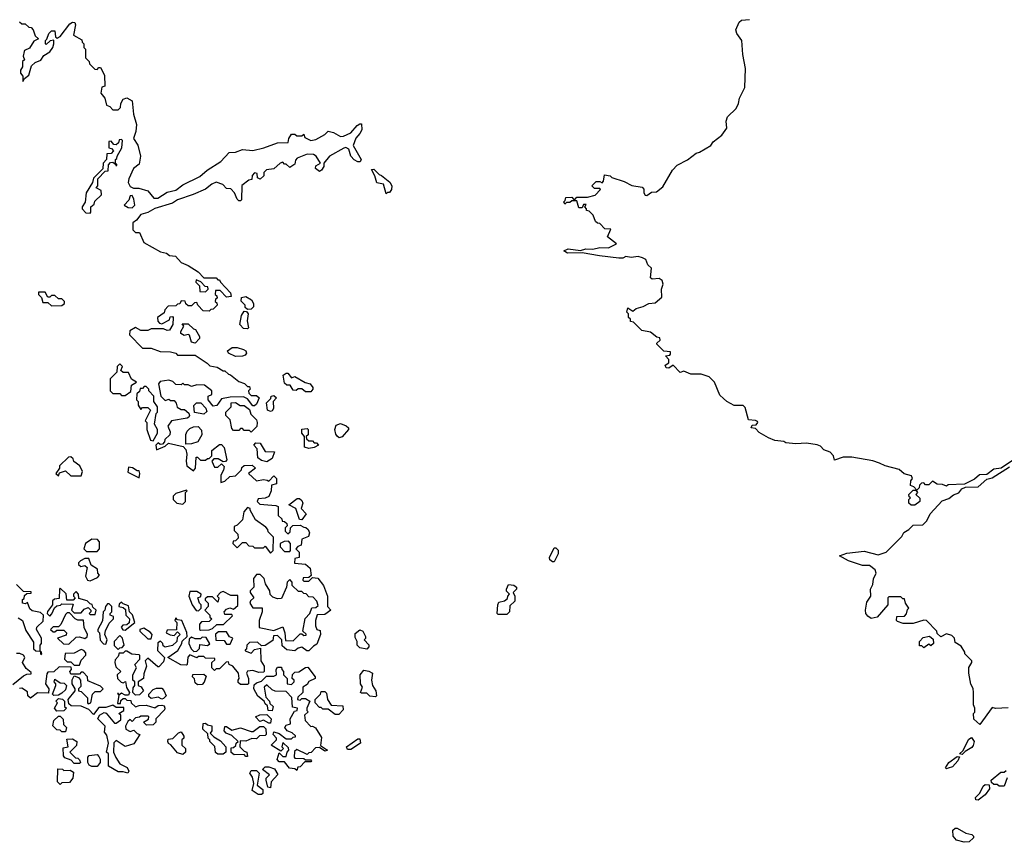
# Model space of a CAD drawing. Extents: x 2528705 to 2678277, y 911730 to 1023331.
# Tile 30 of 241: x 2577684 to 2583305, y 916660 to 921353. Entities that reach past the tile are written whole.
import ezdxf

# ---------------------------------------------------------------- set-up
doc = ezdxf.new("R2010")
doc.units = 0

msp = doc.modelspace()

# ---------------------------------------------------------------- linework, layer by layer
at = {"layer": '0CON20XD'}
for points in [[(2577681.7, 921341.7), (2577695, 921330), (2577715, 921330), (2577735, 921310), (2577748.3, 921308.3), (2577760, 921295), (2577771.7, 921261.7), (2577790, 921245), (2577765, 921230), (2577740, 921190), (2577711.7, 921178.3), (2577708.3, 921171.7), (2577702.5, 921145), (2577710, 921125), (2577700, 921115), (2577700, 921085), (2577687.5, 921065), (2577688.3, 921048.3), (2577701.7, 921031.7), (2577701.7, 921001.7), (2577711.7, 921018.3), (2577735, 921037.5), (2577750.7, 921089.3), (2577771.7, 921108.3), (2577805, 921122.5), (2577820.7, 921149.3), (2577855, 921170), (2577872, 921195), (2577879.2, 921215), (2577877.5, 921237.5), (2577857.5, 921232.5), (2577835, 921212.5), (2577830, 921215), (2577830, 921235), (2577838.3, 921241.7), (2577850, 921275), (2577865, 921290), (2577885, 921290), (2577887.5, 921255), (2577898.3, 921248.3), (2577915, 921257.5), (2577970.5, 921329.5), (2577985, 921340), (2577998.3, 921338.3), (2578002.5, 921325), (2577990, 921265), (2578038.3, 921238.3), (2578040, 921225), (2578050, 921215), (2578050, 921195), (2578060, 921185), (2578060, 921135), (2578080, 921115), (2578081.7, 921101.7), (2578111.7, 921071.7), (2578125, 921070), (2578135, 921080), (2578145, 921080), (2578167, 921037), (2578170, 920975), (2578151.7, 920968.3), (2578147.5, 920935), (2578170, 920905), (2578180, 920865), (2578198.3, 920858.3), (2578215, 920840), (2578245, 920840), (2578258.3, 920851.7), (2578260, 920875), (2578275, 920900), (2578295, 920907.5), (2578325, 920890), (2578332.5, 920815), (2578350, 920755), (2578347.5, 920715), (2578333.3, 920675), (2578357.7, 920637.7), (2578373.3, 920575), (2578365, 920530), (2578332.5, 920505), (2578307.5, 920445), (2578302.5, 920425), (2578315, 920402.5), (2578333, 920393), (2578363, 920393), (2578415, 920376.7), (2578450, 920335), (2578472.5, 920335), (2578525, 920370), (2578575, 920380), (2578615, 920412), (2578712.1, 920457.9), (2578753.3, 920495), (2578832.5, 920545), (2578880, 920595), (2578915, 920596.7), (2578955, 920613.3), (2579015, 920606.7), (2579077, 920623), (2579155, 920651.2), (2579217, 920653), (2579220, 920675), (2579235, 920700), (2579255, 920700), (2579265, 920690), (2579295, 920690), (2579305, 920700), (2579311.7, 920681.7), (2579345, 920663.3), (2579375, 920670), (2579425, 920697.5), (2579445, 920717.5), (2579475, 920710), (2579515, 920687.5), (2579531.7, 920688.3), (2579575, 920707.5), (2579610.7, 920749.3), (2579625, 920760), (2579635, 920760), (2579637.5, 920725), (2579626.4, 920703.6), (2579601.7, 920678.3), (2579587.5, 920635), (2579632.5, 920555), (2579627, 920543), (2579615, 920542.5), (2579593.6, 920553.6), (2579573.9, 920573.9), (2579562.5, 920615), (2579545, 920623.3), (2579535, 920621.2), (2579452.5, 920575), (2579420, 920535), (2579420, 920515), (2579407.5, 920495), (2579395, 920487.5), (2579372.5, 920505), (2579375, 920520), (2579400, 920535), (2579376.7, 920575), (2579360, 920585), (2579325, 920585.6), (2579267, 920563), (2579258.3, 920551.7), (2579255, 920530), (2579225, 920510), (2579205, 920530), (2579195, 920530), (2579185, 920540), (2579170, 920535), (2579135, 920502.5), (2579093, 920497), (2579078.3, 920481.7), (2579077, 920463), (2579057, 920443), (2579041.7, 920451.7), (2579040, 920475), (2579025, 920480), (2579010, 920465), (2579008.3, 920441.7), (2578991.7, 920438.3), (2578951.7, 920408.3), (2578950, 920325), (2578945, 920320), (2578935, 920320), (2578925, 920330), (2578910, 920365), (2578888.3, 920388.3), (2578865, 920390), (2578843.6, 920413.6), (2578805, 920426), (2578780, 920415), (2578745, 920386.2), (2578673.6, 920356.4), (2578585, 920325.7), (2578555, 920306), (2578455, 920276), (2578415, 920252.5), (2578375, 920242.5), (2578350, 920210), (2578330, 920195), (2578330, 920155), (2578345, 920140), (2578368.3, 920138.3), (2578391.7, 920081.7), (2578488.3, 920028.3), (2578521.7, 920021.7), (2578538.3, 920008.3), (2578573.6, 920003.6), (2578605, 919967.5), (2578645, 919951.2), (2578702.5, 919915), (2578735, 919880), (2578805, 919880), (2578815, 919870), (2578825, 919870), (2578830, 919855), (2578887.5, 919795), (2578890, 919775), (2578865, 919770), (2578828.3, 919808.3), (2578801.7, 919808.3), (2578800, 919785), (2578808.3, 919778.3), (2578810, 919765), (2578801.7, 919758.3), (2578800, 919745), (2578808.3, 919738.3), (2578810, 919725), (2578788.3, 919701.7), (2578775, 919700), (2578765, 919690), (2578731.7, 919691.7), (2578700, 919725), (2578695, 919740), (2578681.7, 919738.3), (2578665, 919720), (2578645, 919720), (2578631.7, 919731.7), (2578628.3, 919748.3), (2578605, 919750), (2578598.3, 919731.7), (2578585, 919730), (2578575, 919720), (2578531.7, 919718.3), (2578511.7, 919698.3), (2578508.3, 919681.7), (2578470, 919655), (2578473, 919633), (2578481.7, 919621.7), (2578495, 919617.5), (2578538.3, 919641.7), (2578541.7, 919658.3), (2578555, 919660), (2578560, 919655), (2578557.5, 919615), (2578538.3, 919581.7), (2578525, 919580), (2578505, 919590), (2578435, 919590), (2578415, 919580), (2578375, 919580), (2578345, 919597.5), (2578311.7, 919578.3), (2578310, 919555), (2578385, 919480), (2578435, 919480), (2578485, 919460), (2578545, 919457.5), (2578575, 919450), (2578585, 919440), (2578685, 919440), (2578753, 919393), (2578768.3, 919378.3), (2578811.7, 919371.7), (2578845, 919350), (2578855, 919350), (2578875, 919330), (2578887, 919327), (2578935, 919290), (2578967, 919277), (2578985, 919260), (2578995, 919260), (2579000, 919245), (2578990, 919235), (2578991.7, 919221.7), (2579005, 919210), (2579035, 919210), (2579050, 919195), (2579035, 919160), (2579025, 919150), (2579015, 919150), (2578985, 919190), (2578961.7, 919201.7), (2578885, 919200), (2578835, 919190), (2578808.3, 919151.7), (2578788.3, 919148.3), (2578760, 919185), (2578760, 919205), (2578780, 919215), (2578780, 919235), (2578737.7, 919267.7), (2578695, 919270), (2578665, 919260), (2578645, 919270), (2578625, 919270), (2578615, 919280), (2578605, 919270), (2578575, 919272.5), (2578558.3, 919288.3), (2578535, 919296.7), (2578485, 919288.8), (2578476.7, 919275), (2578490, 919205), (2578515, 919180), (2578535, 919187.5), (2578545, 919180), (2578565, 919180), (2578577.5, 919165), (2578581.7, 919141.7), (2578605, 919130), (2578625, 919130), (2578648.3, 919108.3), (2578652.5, 919095), (2578650, 919085), (2578639.3, 919080.7), (2578550, 919065), (2578530, 919035), (2578541.7, 919001.7), (2578540, 918985), (2578511.7, 918958.3), (2578510, 918945), (2578498.3, 918931.7), (2578485, 918930), (2578475, 918940), (2578460, 918925), (2578465, 918900), (2578515, 918920), (2578532.5, 918937.5), (2578617.5, 918917.5), (2578631.7, 918901.7), (2578637.5, 918875), (2578633.3, 918835), (2578638.3, 918808.3), (2578675, 918780), (2578687.5, 918795), (2578691.7, 918858.3), (2578698.3, 918858.3), (2578715, 918840), (2578745, 918840), (2578755, 918850), (2578765, 918850), (2578780, 918865), (2578780, 918895), (2578825, 918930), (2578835, 918930), (2578851.7, 918911.7), (2578867, 918843), (2578858.3, 918831.7), (2578845, 918830), (2578817, 918847), (2578791.7, 918848.3), (2578780, 918835), (2578795, 918800), (2578815, 918800), (2578835, 918820), (2578850, 918805), (2578847, 918783), (2578832.5, 918755), (2578832.5, 918712.5), (2578855, 918720), (2578883, 918747), (2578915, 918750), (2578950, 918785), (2578951.7, 918798.3), (2578965, 918810), (2579011.7, 918811.7), (2579030, 918795), (2578990, 918765), (2579035, 918722.5), (2579075, 918730), (2579097, 918727), (2579105, 918720), (2579135, 918750), (2579150, 918735), (2579150, 918705), (2579121.7, 918698.3), (2579120, 918665), (2579106.4, 918633.6), (2579085, 918622.5), (2579045, 918620), (2579040, 918605), (2579055, 918590), (2579145, 918582.5), (2579160, 918575), (2579160, 918525), (2579180, 918505), (2579181.7, 918491.7), (2579195, 918490), (2579208.3, 918478.3), (2579210, 918465), (2579200, 918455), (2579200, 918435), (2579215, 918420), (2579228.3, 918431.7), (2579230, 918455), (2579242.5, 918467.5), (2579285, 918470), (2579305, 918457.5), (2579317, 918457), (2579330, 918445), (2579337.5, 918425), (2579332.5, 918405), (2579295, 918390), (2579290, 918355), (2579271.7, 918348.3), (2579260, 918335), (2579280, 918315), (2579280, 918285), (2579255, 918280), (2579253, 918253), (2579315, 918246.7), (2579342.5, 918225), (2579348.3, 918181.7), (2579335, 918170), (2579301.7, 918168.3), (2579300, 918155), (2579305, 918150), (2579335, 918150), (2579355, 918170), (2579386.4, 918166.4), (2579417.5, 918125), (2579440, 918065), (2579440, 918005), (2579460, 917985), (2579425, 917960), (2579381.7, 917958.3), (2579372.5, 917925), (2579372.5, 917895), (2579380, 917875), (2579398.3, 917868.3), (2579400, 917845), (2579380, 917790), (2579360.7, 917779.3), (2579335, 917752.5), (2579323.3, 917753.3), (2579295, 917772.5), (2579273, 917767), (2579255, 917752.5), (2579208.3, 917758.3), (2579181.7, 917781.7), (2579180, 917815), (2579155, 917840), (2579131.7, 917838.3), (2579128.3, 917811.7), (2579085, 917782.5), (2579065, 917780), (2579041.7, 917801.7), (2578995, 917800), (2578980, 917785), (2578977.5, 917762.5), (2578971.7, 917758.3)], [(2582593.3, 918823.3), (2582555, 918836.7), (2582435, 918857.5), (2582385, 918857.5), (2582335, 918840), (2582330, 918865), (2582310, 918885), (2582275, 918900), (2582255, 918920), (2582237, 918927), (2582175, 918937.5), (2582115, 918932.5), (2582058.3, 918938.3), (2582047, 918947), (2581995, 918952.5), (2581958.3, 918968.3), (2581905, 918997.5), (2581885, 919020), (2581860, 919025), (2581865, 919040), (2581888.3, 919041.7), (2581897.5, 919055), (2581895, 919060), (2581885, 919066.7), (2581845, 919070), (2581825, 919140), (2581815, 919152.5), (2581763, 919153), (2581720, 919175), (2581701.7, 919191.7), (2581681.7, 919211.7), (2581650, 919285), (2581620, 919315), (2581575, 919330), (2581515, 919330), (2581475, 919347.5), (2581455, 919340), (2581415, 919382.5), (2581390, 919365), (2581375, 919367.5), (2581368.3, 919381.7), (2581390, 919395), (2581390, 919415), (2581370, 919435), (2581395, 919440), (2581400, 919445), (2581398.3, 919458.3), (2581361.7, 919461.7), (2581321.7, 919501.7), (2581321.7, 919508.3), (2581340, 919525), (2581338.3, 919538.3), (2581321.7, 919541.7), (2581285, 919570), (2581235, 919580), (2581188.3, 919628.3), (2581171.7, 919631.7), (2581170, 919645), (2581160, 919655), (2581160, 919675), (2581150, 919685), (2581155, 919710), (2581185, 919690), (2581203.6, 919706.4), (2581243.9, 919716.1), (2581275, 919733.3), (2581311.2, 919738.8), (2581349.3, 919770.7), (2581347.5, 919815), (2581356.7, 919845), (2581352.5, 919865), (2581335, 919877.5), (2581295, 919872.5), (2581285, 919880), (2581290, 919935), (2581270, 919955), (2581257.5, 919985), (2581240, 919995), (2581215, 920002.5), (2581175, 919997.5), (2581145, 920002.5), (2581127, 919993), (2581105, 919992.5), (2580993.3, 920006.7), (2580895, 920023.3), (2580811.7, 920021.7), (2580790, 920035), (2580815, 920046.2), (2580885, 920036.7), (2580915, 920046.2), (2580955, 920043.3), (2580995, 920053.8), (2581045, 920051.2), (2581090, 920075), (2581040, 920115), (2581058.3, 920158.3), (2581025, 920160), (2580995, 920190), (2580981.7, 920191.7), (2580971.7, 920201.7), (2580958.3, 920238.3), (2580935, 920260), (2580920, 920265), (2580920, 920275), (2580910, 920285), (2580918.3, 920298.3), (2580901.7, 920298.3), (2580895, 920280), (2580875, 920280), (2580865, 920320), (2580835, 920320), (2580825, 920310), (2580805, 920310), (2580795, 920300), (2580790, 920315), (2580798.3, 920321.7), (2580801.7, 920338.3), (2580835, 920340), (2580845, 920330), (2580855, 920330), (2580865, 920340), (2580925, 920340), (2580968.3, 920351.7), (2581000, 920385), (2580995, 920390), (2580965, 920390), (2580950, 920405), (2580975, 920430), (2580995, 920430), (2581008.3, 920421.7), (2581017.5, 920432.5), (2581022.5, 920467.5), (2581055, 920462.5), (2581065, 920452.5), (2581135, 920430), (2581178.3, 920408.3), (2581237, 920397), (2581247, 920387), (2581247.5, 920365), (2581255, 920352.5), (2581265, 920350), (2581290.7, 920369.3), (2581318.3, 920371.7), (2581355, 920400), (2581410, 920495), (2581437, 920523), (2581497, 920553), (2581545, 920592.5), (2581565, 920597.5), (2581630, 920635), (2581643.6, 920656.4), (2581692.5, 920695), (2581720, 920735), (2581717.5, 920775), (2581725, 920800), (2581773.6, 920846.4), (2581787.5, 920875), (2581793.8, 920906.2), (2581823, 920967), (2581826.7, 921075), (2581812.5, 921155), (2581806.7, 921235), (2581777.5, 921275), (2581772.5, 921295), (2581790.7, 921339.3), (2581805, 921350), (2581850, 921355)], [(2578085, 920250), (2578090, 920255), (2578090, 920285), (2578108.3, 920301.7), (2578111.7, 920318.3), (2578150, 920355), (2578148.3, 920378.3), (2578120, 920395), (2578130, 920405), (2578130, 920445), (2578171.7, 920488.3), (2578188.3, 920491.7), (2578190, 920525), (2578201.7, 920538.3), (2578215, 920540), (2578230, 920530), (2578231.7, 920521.7), (2578238.3, 920521.7), (2578238.3, 920528.3), (2578230, 920530), (2578230, 920555), (2578238.3, 920561.7), (2578240, 920575), (2578267, 920623), (2578270, 920665), (2578265, 920670), (2578251.7, 920668.3), (2578248.3, 920651.7), (2578235, 920640), (2578221.7, 920641.7), (2578205, 920660), (2578191.7, 920658.3), (2578191.7, 920621.7), (2578208.3, 920618.3), (2578220, 920605), (2578205, 920590), (2578181.7, 920588.3), (2578180, 920555), (2578160, 920535), (2578158.3, 920501.7), (2578105, 920450), (2578100, 920425), (2578062.5, 920365), (2578057, 920313), (2578040, 920285), (2578040, 920275), (2578061.7, 920251.7), (2578085, 920250)], [(2579775, 920360), (2579760, 920415), (2579721.7, 920421.7), (2579711.7, 920461.7), (2579691.7, 920498.3), (2579705, 920500), (2579735, 920470), (2579750, 920465), (2579797, 920427), (2579807.5, 920405), (2579806.7, 920385), (2579795, 920367.5), (2579782.5, 920367.5), (2579775, 920360)], [(2578325, 920280), (2578340, 920295), (2578335, 920330), (2578325, 920350), (2578315, 920347.5), (2578306.1, 920323.9), (2578280, 920295), (2578302.7, 920282.7), (2578325, 920280)], [(2578745, 919800), (2578760, 919815), (2578758.3, 919828.3), (2578741.7, 919831.7), (2578718.3, 919858.3), (2578691.7, 919868.3), (2578690, 919855), (2578710, 919835), (2578711.7, 919801.7), (2578745, 919800)], [(2577865, 919720), (2577925, 919722.5), (2577940, 919735), (2577940, 919745), (2577925, 919760), (2577905, 919760), (2577885, 919780), (2577865, 919780), (2577855, 919770), (2577845, 919770), (2577828.3, 919798.3), (2577791.7, 919798.3), (2577790, 919785), (2577808.3, 919768.3), (2577815, 919740), (2577845, 919740), (2577865, 919720)], [(2578985, 919700), (2578971.7, 919711.7), (2578970, 919725), (2578948.3, 919748.3), (2578950.7, 919769.3), (2578975, 919773.3), (2579007.5, 919755), (2579017.5, 919735), (2579017.5, 919715), (2579005, 919702.5), (2578985, 919700)], [(2578985, 919590), (2578961.7, 919591.7), (2578940, 919615), (2578950, 919665), (2578965, 919690), (2578978.3, 919688.3), (2578987.5, 919675), (2578982.5, 919635), (2578990, 919595), (2578985, 919590)], [(2578685, 919507.5), (2578663.9, 919513.9), (2578653, 919553), (2578645, 919556.7), (2578621.7, 919551.7), (2578603.8, 919563.8), (2578603.3, 919575), (2578620, 919605), (2578611.7, 919618.3), (2578645, 919617.5), (2578675, 919590), (2578686.7, 919586.7), (2578710, 919545), (2578710, 919535), (2578685, 919507.5)], [(2578915, 919432.5), (2578875, 919450), (2578870, 919465), (2578896.4, 919483.6), (2578925, 919483.3), (2578961.7, 919471.7), (2578973.9, 919463.9), (2578979.3, 919450.7), (2578971.2, 919438.8), (2578955, 919433.3), (2578915, 919432.5)], [(2578285, 919210), (2578318.3, 919231.7), (2578321.7, 919268.3), (2578350, 919285), (2578321.7, 919301.7), (2578305, 919340), (2578275, 919340), (2578261.7, 919351.7), (2578270, 919375), (2578255, 919390), (2578240, 919375), (2578238.3, 919341.7), (2578200, 919305), (2578200, 919235), (2578215, 919220), (2578255, 919220), (2578265, 919210), (2578285, 919210)], [(2579345, 919230), (2579315, 919230), (2579295, 919247.5), (2579273, 919247), (2579261.7, 919238.3), (2579245, 919240), (2579228.3, 919268.3), (2579208.3, 919268.3), (2579195, 919280), (2579187.5, 919325), (2579205, 919337.5), (2579215, 919336.7), (2579235, 919310), (2579255, 919316.7), (2579313.8, 919283.8), (2579342.5, 919275), (2579357.5, 919255), (2579357.5, 919245), (2579345, 919230)], [(2578445, 918950), (2578470, 918995), (2578470, 919015), (2578452.5, 919045), (2578463, 919107), (2578470, 919115), (2578470, 919145), (2578450, 919175), (2578450, 919205), (2578420, 919235), (2578420, 919245), (2578405, 919260), (2578395, 919260), (2578385, 919250), (2578371.7, 919248.3), (2578368.3, 919231.7), (2578351.7, 919218.3), (2578350, 919185), (2578360, 919175), (2578360, 919155), (2578375, 919130), (2578385, 919140), (2578415, 919140), (2578430, 919125), (2578400, 919065), (2578410, 919055), (2578410, 919015), (2578430, 918955), (2578445, 918950)], [(2579115, 919117.5), (2579097.5, 919125), (2579092.5, 919167.5), (2579118.3, 919191.7), (2579120, 919205), (2579135, 919210), (2579150, 919195), (2579130, 919175), (2579132.5, 919135), (2579125, 919122.5), (2579115, 919117.5)], [(2578735, 919102.5), (2578681.7, 919111.7), (2578678.3, 919151.7), (2578692.5, 919167.5), (2578717, 919167), (2578747, 919137), (2578751.7, 919118.3), (2578735, 919102.5)], [(2579005, 919000), (2578995, 919010), (2578965, 919010), (2578955, 919020), (2578945, 919020), (2578935, 919010), (2578905, 919010), (2578895, 919020), (2578885, 919070), (2578860, 919095), (2578860, 919115), (2578890, 919145), (2578891.7, 919168.3), (2578915, 919170), (2578943, 919153), (2578965, 919152.5), (2578995, 919130), (2579003, 919103), (2579035, 919070), (2579040, 919055), (2579038.3, 919031.7), (2579005, 919000)], [(2578631.7, 918931.7), (2578633, 918987), (2578640, 919005), (2578655, 919020), (2578675, 919030), (2578701.7, 919031.7), (2578721.7, 919011.7), (2578722.5, 918985), (2578700, 918945), (2578665, 918932.5), (2578631.7, 918931.7)], [(2579335, 918907.5), (2579310, 918915), (2579310, 918975), (2579293.6, 918993.6), (2579295, 919017.5), (2579325, 919020), (2579330, 919015), (2579330, 918985), (2579320, 918975), (2579321.7, 918961.7), (2579335, 918950), (2579355, 918950), (2579365, 918940), (2579378.3, 918938.3), (2579390, 918925), (2579365, 918912.5), (2579335, 918907.5)], [(2579508.3, 918968.3), (2579497, 918977), (2579488.3, 918988.3), (2579482.5, 919015), (2579490.7, 919039.3), (2579515, 919050), (2579547, 919037), (2579560, 919025), (2579560, 919015), (2579525, 918972.5), (2579508.3, 918968.3)], [(2579095, 918830), (2579065, 918837.5), (2579043.8, 918853.8), (2579040, 918905), (2579020, 918925), (2579031.7, 918938.3), (2579056.4, 918936.4), (2579085, 918890), (2579137.5, 918887.5), (2579125, 918850), (2579095, 918830)], [(2578035, 918750), (2578042.5, 918775), (2578027, 918807), (2577991.7, 918831.7), (2577988.3, 918848.3), (2577975, 918860), (2577961.7, 918858.3), (2577911.7, 918808.3), (2577910, 918795), (2577890, 918765), (2577905, 918750), (2577911.7, 918768.3), (2577945, 918780), (2577975, 918750), (2578035, 918750)], [(2583352.4, 918837.6), (2583286.2, 918793.8), (2583245, 918788), (2583205, 918758.8), (2583164.2, 918755.8), (2583135, 918731.2), (2583077, 918703), (2582985, 918700), (2582975, 918692.5), (2582951.7, 918701.7), (2582922.5, 918702.5), (2582895, 918720), (2582875, 918700), (2582855, 918700), (2582845, 918710), (2582831.7, 918708.3), (2582821.7, 918698.3), (2582818.3, 918681.7), (2582805, 918670), (2582788.3, 918688.3), (2582770, 918695), (2582771.7, 918721.7), (2582780, 918735), (2582775, 918750), (2582733, 918763), (2582705, 918787.5), (2582625, 918807.5), (2582593.3, 918823.3)], [(2578365, 918740), (2578370, 918765), (2578365, 918780), (2578355, 918780), (2578327, 918797), (2578305, 918800), (2578301.7, 918771.7), (2578365, 918740)], [(2583327, 917427), (2583255, 917422.5), (2583235, 917430), (2583165, 917332.5), (2583131.7, 917361.7), (2583130, 917395), (2583137, 917403), (2583137.5, 917425), (2583130, 917445), (2583130, 917515), (2583127, 917537), (2583113, 917563), (2583102.5, 917625), (2583103, 917657), (2583120, 917685), (2583120, 917695), (2583080, 917735), (2583080, 917745), (2583059.3, 917779.3), (2583025, 917800), (2583020, 917825), (2583005, 917840), (2582975, 917850), (2582941.7, 917831.7), (2582921.7, 917851.7), (2582920, 917865), (2582860, 917925), (2582845, 917927.5), (2582785, 917907.5), (2582728.3, 917908.3), (2582695, 917920), (2582690, 917925), (2582691.7, 917948.3), (2582735, 917950), (2582747, 917963), (2582752.5, 917987.5), (2582760, 917995), (2582740, 918025), (2582735, 918050), (2582725, 918050), (2582715, 918060), (2582645, 918060), (2582640, 918055), (2582640, 918015), (2582580, 917945), (2582545, 917936.7), (2582525, 917950), (2582513.8, 917965), (2582512, 917985), (2582520.6, 918029.4), (2582543.8, 918065), (2582541.2, 918105), (2582555, 918130), (2582557.7, 918162.3), (2582573.8, 918195), (2582568, 918215), (2582535, 918240), (2582495, 918240), (2582415, 918266.2), (2582363.3, 918295), (2582405, 918310), (2582505, 918321.2), (2582585, 918300), (2582630, 918315), (2582660, 918345), (2582720, 918405), (2582731.7, 918428.3), (2582760, 918445), (2582785, 918470), (2582839.3, 918470.7), (2582862.5, 918495), (2582882.5, 918535), (2582951.1, 918608.9), (2582987.9, 918622.1), (2583015, 918643.3), (2583045, 918654), (2583063.3, 918676.7), (2583083, 918687), (2583155, 918688.8), (2583205, 918732), (2583235, 918738.8), (2583335, 918802)], [(2578615, 918590), (2578630, 918605), (2578630, 918655), (2578640, 918665), (2578635, 918670), (2578575, 918650), (2578560, 918635), (2578560, 918615), (2578580, 918595), (2578615, 918590)], [(2582773, 918583), (2582760, 918595), (2582760, 918615), (2582770, 918625), (2582761.7, 918631.7), (2582760, 918645), (2582785, 918670), (2582800, 918670), (2582810, 918655), (2582800, 918645), (2582823, 918623), (2582823.3, 918605), (2582795, 918583.3), (2582773, 918583)], [(2579295, 918500), (2579281.7, 918501.7), (2579260, 918565), (2579220, 918585), (2579268.3, 918621.7), (2579281.7, 918621.7), (2579295, 918610), (2579300, 918595), (2579290, 918565), (2579320, 918535), (2579295, 918500)], [(2579115, 918310), (2579130, 918325), (2579131.7, 918401.7), (2579101.7, 918431.7), (2579100, 918445), (2579088.3, 918458.3), (2579030.7, 918500.7), (2579000, 918555), (2579000, 918565), (2578985, 918570), (2578962.5, 918545), (2578955, 918500), (2578925, 918470), (2578908.3, 918461.7), (2578908.3, 918438.3), (2578928.3, 918418.3), (2578930, 918395), (2578915, 918380), (2578901.7, 918378.3), (2578900, 918365), (2578925, 918340), (2578955, 918370), (2578975, 918370), (2578991.7, 918351.7), (2579015, 918350), (2579025, 918340), (2579075, 918340), (2579085, 918350), (2579115, 918310)], [(2578125, 918320), (2578140, 918335), (2578140, 918375), (2578128.3, 918388.3), (2578095, 918390), (2578060, 918365), (2578050, 918335), (2578065, 918320), (2578125, 918320)], [(2579225, 918320), (2579230, 918325), (2579230, 918365), (2579218.3, 918378.3), (2579193, 918377), (2579170, 918365), (2579170, 918345), (2579195, 918320), (2579225, 918320)], [(2580735, 918260), (2580725, 918260), (2580710.7, 918270.7), (2580707.5, 918285), (2580735, 918340), (2580745, 918340), (2580757, 918327), (2580757.5, 918305), (2580735, 918260)], [(2578085, 918152.5), (2578128.3, 918171.7), (2578140, 918185), (2578130, 918195), (2578128.3, 918218.3), (2578091.7, 918241.7), (2578078.3, 918278.3), (2578055, 918280), (2578030, 918265), (2578020, 918255), (2578020, 918245), (2578033, 918233), (2578055, 918240), (2578068.3, 918228.3), (2578058.3, 918178.3), (2578070, 918155), (2578085, 918152.5)], [(2579245, 917810), (2579285, 917850), (2579295, 917850), (2579305, 917840), (2579318.3, 917841.7), (2579318.3, 917848.3), (2579300, 917865), (2579313, 917937), (2579340, 917965), (2579351.7, 917998.3), (2579375, 918000), (2579388.3, 918011.7), (2579380, 918035), (2579358.3, 918058.3), (2579335, 918060), (2579318.3, 918078.3), (2579305, 918080), (2579295, 918090), (2579275, 918090), (2579240, 918125), (2579240, 918145), (2579225, 918160), (2579210, 918145), (2579207.5, 918115), (2579178.3, 918051.7), (2579155, 918050), (2579128.3, 918058.3), (2579113, 918073), (2579112.5, 918095), (2579087.5, 918135), (2579080, 918165), (2579057, 918187), (2579035, 918187.5), (2579017.5, 918165), (2579020, 918115), (2579000, 918095), (2579000, 918085), (2579020, 918055), (2579001.7, 918038.3), (2578997.5, 918025), (2579015, 917997.5), (2579067, 917997), (2579067.5, 917975), (2579050, 917925), (2579050, 917885), (2579135, 917867.5), (2579185, 917890), (2579197.5, 917855), (2579201.7, 917811.7), (2579245, 917810)], [(2577675, 917940), (2577700, 917925), (2577718.3, 917868.3), (2577761.7, 917801.7), (2577763, 917763), (2577775, 917752.5), (2577800, 917750), (2577805, 917730), (2577810, 917735), (2577807, 917747), (2577800, 917750), (2577800, 917785), (2577807.5, 917795), (2577807.5, 917825), (2577780, 917875), (2577781.7, 917888.3), (2577818.3, 917921.7), (2577820, 917955), (2577801.7, 917971.7), (2577755, 917980), (2577741.7, 917991.7), (2577728.3, 918028.3), (2577715, 918020), (2577700, 918025), (2577700, 918045), (2577708.3, 918051.7), (2577711.7, 918068.3), (2577725, 918080), (2577748.3, 918081.7), (2577748.3, 918088.3), (2577705, 918090), (2577665, 918130)], [(2577855, 917950), (2577867, 917963), (2577881.7, 917998.3), (2577895, 918010), (2577917, 918013), (2577925, 918020), (2577988.3, 918018.3), (2577980, 917985), (2577995, 917970), (2578035, 917970), (2578050.7, 917989.3), (2578075, 918000), (2578090, 917985), (2578090, 917975), (2578080, 917965), (2578085, 917960), (2578115, 917960), (2578120, 917985), (2578101.7, 918001.7), (2578096.4, 918016.4), (2578085, 918020), (2578068.3, 918038.3), (2578021.7, 918051.7), (2578020, 918075), (2578005, 918090), (2577990, 918075), (2577990, 918065), (2578000, 918055), (2577988.3, 918041.7), (2577951.7, 918041.7), (2577948.3, 918078.3), (2577915, 918110), (2577910, 918105), (2577908.3, 918051.7), (2577883, 918047), (2577871.7, 918038.3), (2577870, 918015), (2577843, 917977), (2577840, 917965), (2577855, 917950)], [(2580465, 917960), (2580415, 917960), (2580410, 917965), (2580412.5, 918015), (2580420, 918030), (2580451.7, 918038.3), (2580468.3, 918051.7), (2580470, 918065), (2580480, 918075), (2580463, 918093), (2580462.5, 918105), (2580475, 918130), (2580505, 918127.5), (2580520, 918115), (2580520, 918105), (2580500, 918085), (2580510, 918065), (2580510, 918035), (2580481.7, 918008.3), (2580480, 917975), (2580465, 917960)], [(2578705, 917980), (2578720, 917995), (2578720, 918015), (2578710, 918025), (2578700, 918055), (2578718.3, 918061.7), (2578720, 918075), (2578695, 918090), (2578655, 918090), (2578650, 918065), (2578667.5, 918015), (2578691.7, 917981.7), (2578705, 917980)], [(2578715, 917870), (2578765, 917872.5), (2578785, 917880), (2578808.3, 917901.7), (2578847, 917903), (2578898.3, 917951.7), (2578895, 917960), (2578855, 917960), (2578850, 917975), (2578865, 917990), (2578883, 917997), (2578905, 917990), (2578928.3, 918011.7), (2578928.3, 918068.3), (2578888.3, 918068.3), (2578845, 918090), (2578830, 918085), (2578810, 918065), (2578820, 918055), (2578815, 918030), (2578785, 918060), (2578755, 918060), (2578741.7, 918048.3), (2578741.7, 918041.7), (2578760, 918025), (2578760, 918005), (2578740, 917985), (2578770, 917955), (2578770, 917945), (2578780, 917935), (2578765, 917920), (2578721.7, 917918.3), (2578710, 917905), (2578710, 917875), (2578715, 917870)], [(2578175, 917790), (2578182.5, 917815), (2578170, 917845), (2578173, 917867), (2578195, 917910), (2578220, 917935), (2578218.3, 917948.3), (2578200, 917955), (2578200, 917965), (2578210, 917975), (2578210, 918005), (2578195, 918020), (2578185, 918020), (2578172.5, 918005), (2578170, 917985), (2578160, 917975), (2578157, 917923), (2578130, 917875), (2578130, 917865), (2578140, 917855), (2578143, 917813), (2578161.7, 917791.7), (2578175, 917790)], [(2578285, 917870), (2578340, 917915), (2578327, 917957), (2578310, 917975), (2578305, 918010), (2578275, 918020), (2578265, 918030), (2578251.7, 918018.3), (2578250, 918005), (2578275, 918000), (2578288.3, 917988.3), (2578290, 917955), (2578310, 917935), (2578308.3, 917911.7), (2578295, 917900), (2578271.7, 917898.3), (2578263, 917887), (2578271.7, 917871.7), (2578285, 917870)], [(2578971.7, 917758.3), (2578971.7, 917751.7), (2579005, 917740), (2579025, 917760), (2579058.3, 917768.3), (2579060, 917695), (2579080, 917665), (2579080, 917635), (2579075, 917630), (2579048.3, 917628.3), (2579015, 917640), (2578983.6, 917636.4), (2578977.5, 917625), (2578990, 917595), (2578990, 917565), (2578985, 917560), (2578945, 917560), (2578931.7, 917571.7), (2578930, 917585), (2578937.5, 917595), (2578932.5, 917625), (2578900, 917665), (2578880, 917675), (2578875, 917690), (2578861.7, 917688.3), (2578825, 917650), (2578805, 917650), (2578795, 917640), (2578780, 917655), (2578780, 917685), (2578798.3, 917701.7), (2578798.3, 917708.3), (2578745, 917710), (2578735, 917720), (2578705, 917720), (2578695, 917712.5), (2578655, 917730), (2578643, 917717), (2578640, 917675), (2578635, 917670), (2578603, 917673), (2578530, 917715), (2578586.4, 917753.6), (2578610, 917795), (2578611.7, 917808.3), (2578640, 917835), (2578637, 917857), (2578610, 917925), (2578585, 917930), (2578575, 917940), (2578570, 917925), (2578580, 917915), (2578578.3, 917871.7), (2578525, 917870), (2578520, 917855), (2578543, 917843), (2578565, 917840), (2578585, 917860), (2578600, 917845), (2578581.7, 917828.3), (2578580, 917805), (2578555, 917782.5), (2578515, 917772.5), (2578501.7, 917781.7), (2578500, 917795), (2578488.3, 917808.3), (2578471.7, 917798.3), (2578470, 917755), (2578510, 917715), (2578505, 917690), (2578478.3, 917661.7), (2578471.7, 917661.7), (2578415, 917710), (2578400, 917695), (2578407.5, 917665), (2578391.7, 917621.7), (2578390, 917595), (2578360, 917575), (2578360, 917555), (2578376.4, 917546.4), (2578390, 917525), (2578368.3, 917501.7), (2578345, 917500), (2578330, 917515), (2578331.7, 917541.7), (2578340, 917555), (2578340, 917575), (2578330, 917585), (2578330, 917615), (2578350, 917655), (2578340, 917675), (2578370, 917705), (2578370, 917725), (2578365, 917730), (2578323, 917733), (2578295, 917750), (2578285, 917750), (2578275, 917740), (2578251.7, 917738.3), (2578245, 917720), (2578228.3, 917701.7), (2578227.5, 917685), (2578231.7, 917661.7), (2578260, 917635), (2578240, 917615), (2578242.5, 917595), (2578263, 917573), (2578275, 917570), (2578288.3, 917578.3), (2578293, 917543), (2578310, 917515), (2578305, 917500), (2578285, 917500), (2578265, 917510), (2578250, 917500), (2578248.3, 917508.3), (2578241.7, 917508.3), (2578250, 917500), (2578241.7, 917451.7), (2578258.3, 917451.7), (2578261.7, 917468.3), (2578275, 917480), (2578285, 917480), (2578295, 917470), (2578318.3, 917468.3), (2578320, 917455), (2578345, 917432.5), (2578365, 917440), (2578405, 917442.5), (2578455, 917427.5), (2578475, 917440), (2578495, 917442.5), (2578508.3, 917438.3), (2578512.5, 917425), (2578510, 917415), (2578460, 917365), (2578460, 917345), (2578445, 917330), (2578408.3, 917328.3), (2578390, 917345), (2578418.3, 917361.7), (2578420, 917375), (2578415, 917380), (2578375, 917380), (2578367, 917373), (2578345, 917370), (2578325, 917350), (2578315, 917360), (2578301.7, 917348.3), (2578288.3, 917321.7), (2578290, 917305), (2578315, 917292.5), (2578335, 917300), (2578355, 917280), (2578370, 917275), (2578335, 917222.5), (2578285, 917207.5), (2578235, 917240), (2578221.7, 917228.3), (2578220, 917175), (2578233, 917143), (2578255, 917107.5), (2578296.4, 917086.4), (2578307.5, 917065), (2578300, 917055), (2578275, 917062.5), (2578245, 917062.5), (2578190, 917095), (2578190, 917165), (2578180, 917175), (2578190, 917225), (2578181.7, 917271.7), (2578168.3, 917288.3), (2578171.7, 917321.7), (2578130, 917365), (2578140, 917385), (2578165, 917400), (2578176.4, 917396.4), (2578225, 917340), (2578235, 917340), (2578261.7, 917358.3), (2578260, 917385), (2578250, 917395), (2578278.3, 917411.7), (2578278.3, 917428.3), (2578235, 917430), (2578215, 917442.5), (2578175, 917430), (2578135, 917430), (2578105, 917390), (2578078.3, 917418.3), (2578035, 917437.5), (2577978.3, 917438.3), (2577965, 917450), (2577960, 917475), (2578000, 917525), (2578000, 917535), (2577982.5, 917565), (2577983, 917587), (2577995, 917610), (2578020, 917600), (2578030, 917585), (2578031.7, 917548.3), (2578020, 917535), (2578020, 917525), (2578035, 917520), (2578070, 917485), (2578070, 917455), (2578075, 917450), (2578090, 917455), (2578100, 917505), (2578115, 917520), (2578145, 917520), (2578160, 917535), (2578145, 917550), (2578071.7, 917581.7), (2578070, 917605), (2578045, 917630), (2578035, 917630), (2578025, 917620), (2577975, 917620), (2577970, 917635), (2577980, 917645), (2577978.3, 917658.3), (2577908.3, 917661.7), (2577878.3, 917631.7), (2577845, 917630), (2577838.3, 917621.7), (2577830, 917565), (2577850, 917535), (2577848.3, 917511.7), (2577785, 917512.5), (2577745, 917482.5), (2577730, 917495), (2577728.3, 917518.3), (2577695, 917540), (2577681.7, 917538.3)], [(2577965, 917790), (2578005, 917830), (2578025, 917832.5), (2578055, 917822.5), (2578068.3, 917831.7), (2578070, 917845), (2578052.5, 917885), (2578048.3, 917928.3), (2578015, 917927.5), (2578000, 917935), (2577968.3, 917968.3), (2577955, 917970), (2577945, 917960), (2577918.3, 917901.7), (2577905, 917890), (2577875, 917890), (2577860, 917875), (2577875, 917860), (2577885, 917860), (2577895, 917870), (2577935, 917870), (2577950, 917855), (2577948.3, 917841.7), (2577900, 917825), (2577933, 917793), (2577965, 917790)], [(2578435, 917820), (2578440, 917845), (2578428.3, 917858.3), (2578391.7, 917881.7), (2578370, 917875), (2578370, 917865), (2578415, 917820), (2578435, 917820)], [(2578245, 917760), (2578255, 917770), (2578268.3, 917771.7), (2578280, 917785), (2578270, 917825), (2578255, 917840), (2578222.5, 917805), (2578223, 917783), (2578245, 917760)], [(2578678.3, 917748.3), (2578695, 917750), (2578710, 917765), (2578711.7, 917788.3), (2578755, 917782.5), (2578768.3, 917791.7), (2578748.3, 917828.3), (2578725, 917830), (2578715, 917820), (2578685, 917820), (2578665, 917830), (2578651.7, 917818.3), (2578650, 917795), (2578663, 917763), (2578678.3, 917748.3)], [(2578885, 917790), (2578900, 917825), (2578881.7, 917831.7), (2578865, 917860), (2578818.3, 917861.7), (2578801.7, 917848.3), (2578803.3, 917813.3), (2578851.7, 917811.7), (2578865, 917790), (2578885, 917790)], [(2579665, 917762.5), (2579625, 917770), (2579610, 917785), (2579610, 917805), (2579598.3, 917828.3), (2579598.3, 917851.7), (2579625, 917872.5), (2579642.5, 917865), (2579657.5, 917835), (2579657.5, 917822.5), (2579650, 917815), (2579677.5, 917787.5), (2579677.5, 917775), (2579665, 917762.5)], [(2582845, 917770), (2582835, 917780), (2582821.7, 917781.7), (2582820, 917805), (2582841.7, 917828.3), (2582877, 917837), (2582898.3, 917818.3), (2582900, 917795), (2582885, 917780), (2582875, 917790), (2582845, 917770)], [(2577645, 917560), (2577705, 917610), (2577725, 917620), (2577748.3, 917621.7), (2577748.3, 917628.3), (2577720.7, 917650.7), (2577700, 917685), (2577712.5, 917715), (2577705, 917727.5), (2577685, 917736.7), (2577665, 917737.5)], [(2578025, 917670), (2578035, 917700), (2578061.7, 917728.3), (2578061.7, 917741.7), (2578050, 917755), (2578035, 917760), (2577995, 917740), (2577943.6, 917736.4), (2577940, 917705), (2577955, 917690), (2577975, 917690), (2577995, 917670), (2578025, 917670)], [(2579265, 917070), (2579255, 917080), (2579223.3, 917083.3), (2579195, 917120), (2579165, 917120), (2579153, 917133), (2579165, 917170), (2579185, 917150), (2579205, 917150), (2579210, 917175), (2579220, 917185), (2579218.3, 917198.3), (2579185, 917230), (2579180, 917205), (2579190, 917195), (2579175, 917180), (2579120, 917215), (2579150, 917245), (2579150, 917255), (2579130, 917275), (2579135, 917290), (2579165, 917280), (2579205, 917250), (2579235, 917250), (2579245, 917260), (2579258.3, 917261.7), (2579258.3, 917268.3), (2579240, 917285), (2579210, 917295), (2579197.5, 917315), (2579205, 917327.5), (2579230, 917335), (2579227.5, 917365), (2579251.7, 917408.3), (2579268.3, 917411.7), (2579270, 917425), (2579241.7, 917431.7), (2579237, 917487), (2579205, 917520), (2579143, 917523), (2579125, 917530), (2579095, 917557.5), (2579080, 917545), (2579088.3, 917488.3), (2579110, 917465), (2579111.7, 917451.7), (2579130, 917435), (2579125, 917410), (2579101.7, 917411.7), (2579098.3, 917438.3), (2579085, 917450), (2579080, 917465), (2579043.6, 917493.6), (2579020, 917535), (2579021.7, 917558.3), (2579035, 917570), (2579065, 917580), (2579092.5, 917607.5), (2579135, 917607.5), (2579150, 917615), (2579147.5, 917645), (2579155, 917660), (2579178.3, 917658.3), (2579180, 917645), (2579190, 917635), (2579190, 917615), (2579210, 917595), (2579210, 917565), (2579235, 917560), (2579250, 917575), (2579250, 917585), (2579240, 917595), (2579241.7, 917618.3), (2579255, 917630), (2579277, 917633), (2579315, 917657.5), (2579328.3, 917658.3), (2579370, 917605), (2579370, 917595), (2579335, 917577.5), (2579325, 917560), (2579300, 917545), (2579300, 917515), (2579271.7, 917488.3), (2579270, 917475), (2579285, 917470), (2579295, 917480), (2579315, 917480), (2579340, 917465), (2579322.5, 917425), (2579322.5, 917412.5), (2579330, 917405), (2579310, 917385), (2579312.5, 917355), (2579345, 917320), (2579355, 917322.5), (2579373, 917313), (2579407, 917257), (2579401.7, 917211.7), (2579440, 917185), (2579425, 917180), (2579395, 917200), (2579371.7, 917198.3), (2579348.3, 917171.7), (2579335, 917170), (2579325, 917160), (2579265, 917190), (2579251.7, 917178.3), (2579250, 917145), (2579255, 917140), (2579305, 917137.5), (2579315, 917130), (2579345, 917130), (2579350, 917125), (2579345, 917120), (2579311.7, 917118.3), (2579285, 917090), (2579271.7, 917088.3), (2579265, 917070)], [(2578698.3, 917558.3), (2578685, 917570), (2578681.7, 917591.7), (2578670, 917605), (2578671.7, 917618.3), (2578735, 917620), (2578748.3, 917608.3), (2578737, 917573), (2578725, 917560), (2578698.3, 917558.3)], [(2579715, 917490), (2579683, 917493), (2579665, 917510), (2579635, 917510), (2579630, 917515), (2579640, 917545), (2579630, 917565), (2579627.5, 917615), (2579648.3, 917641.7), (2579677, 917637), (2579697.5, 917625), (2579692.5, 917585), (2579697.5, 917555), (2579717.5, 917525), (2579720, 917495), (2579715, 917490)], [(2577878.3, 917498.3), (2577870, 917505), (2577890, 917555), (2577890, 917565), (2577880, 917575), (2577885, 917590), (2577915, 917570), (2577937, 917567), (2577950, 917555), (2577945, 917530), (2577925, 917510), (2577905, 917500), (2577878.3, 917498.3)], [(2578495, 917477.5), (2578475, 917487.5), (2578435, 917480), (2578421.7, 917491.7), (2578420, 917505), (2578445, 917532.5), (2578465, 917540), (2578495, 917540), (2578507, 917527), (2578520, 917495), (2578505, 917480), (2578495, 917477.5)], [(2579505, 917390), (2579485, 917390), (2579445, 917420), (2579415, 917420), (2579405, 917430), (2579395, 917430), (2579370, 917455), (2579370, 917475), (2579400, 917505), (2579405, 917520), (2579425, 917520), (2579435, 917510), (2579440, 917475), (2579461.7, 917441.7), (2579528.3, 917438.3), (2579530, 917415), (2579505, 917390)], [(2577895, 917407.5), (2577882.5, 917425), (2577900, 917455), (2577890, 917465), (2577905, 917480), (2577927, 917477), (2577940, 917465), (2577940, 917435), (2577950, 917425), (2577935, 917410), (2577895, 917407.5)], [(2577945, 917290), (2577925, 917290), (2577915, 917300), (2577895, 917302.5), (2577873.3, 917325), (2577877.5, 917355), (2577905, 917380), (2577915, 917380), (2577931.7, 917361.7), (2577933, 917333), (2577950, 917315), (2577945, 917290)], [(2579115, 917340), (2579105, 917340), (2579075, 917357.5), (2579055, 917350), (2579030, 917375), (2579055, 917387.5), (2579095, 917390), (2579120, 917365), (2579115, 917340)], [(2578845, 917162.5), (2578815, 917162.5), (2578801.7, 917171.7), (2578797, 917207), (2578770, 917235), (2578770, 917245), (2578760, 917255), (2578758.3, 917278.3), (2578730, 917305), (2578731.7, 917338.3), (2578745, 917340), (2578755, 917330), (2578780, 917325), (2578780, 917295), (2578771.7, 917281.7), (2578791.7, 917261.7), (2578829.3, 917239.3), (2578860, 917205), (2578860, 917175), (2578845, 917162.5)], [(2578985, 917150), (2578975, 917150), (2578965, 917160), (2578908.3, 917158.3), (2578891.7, 917171.7), (2578891.7, 917198.3), (2578905, 917200), (2578918.3, 917211.7), (2578920, 917225), (2578930, 917235), (2578895, 917270), (2578863, 917283), (2578850, 917295), (2578855, 917320), (2578865, 917320), (2578895, 917300), (2578945, 917313.3), (2579005, 917292.5), (2579017, 917293), (2579055, 917320), (2579075, 917320), (2579088.3, 917308.3), (2579090, 917275), (2579085, 917270), (2579053, 917267), (2579035, 917250), (2579008.3, 917251.7), (2578975, 917237.5), (2578941.7, 917238.3), (2578940, 917205), (2578965, 917180), (2578980, 917175), (2578985, 917150)], [(2578615, 917160), (2578585, 917170), (2578546.7, 917216.7), (2578533.6, 917223.6), (2578530, 917235), (2578531.7, 917248.3), (2578558.3, 917251.7), (2578590, 917285), (2578605, 917290), (2578620, 917265), (2578620, 917255), (2578610, 917245), (2578610, 917215), (2578630, 917195), (2578630, 917175), (2578615, 917160)], [(2578025, 917110), (2577995, 917110), (2577978.3, 917128.3), (2577941.7, 917141.7), (2577933, 917153), (2577931.7, 917198.3), (2577960, 917205), (2577951.7, 917248.3), (2577985, 917250), (2578010, 917235), (2578007, 917213), (2577970, 917175), (2578001.7, 917141.7), (2578015, 917140), (2578025, 917130), (2578030, 917115), (2578025, 917110)], [(2579575, 917190), (2579555, 917190), (2579550, 917205), (2579615, 917250), (2579625, 917250), (2579630, 917225), (2579575, 917190)], [(2583065, 917160), (2583050, 917165), (2583068.3, 917181.7), (2583101.7, 917248.3), (2583117, 917257), (2583132.5, 917235), (2583127, 917213), (2583119.3, 917200.7), (2583081.7, 917178.3), (2583065, 917160)], [(2578125, 917092.5), (2578095, 917092.5), (2578080, 917100), (2578072.5, 917115), (2578072.5, 917145), (2578080, 917155), (2578125, 917160), (2578135, 917150), (2578142.5, 917135), (2578142.5, 917115), (2578125, 917092.5)], [(2582975, 917080), (2582970, 917085), (2582987.5, 917115), (2583035, 917150), (2583048.3, 917148.3), (2583040, 917125), (2583009.3, 917090.7), (2582985, 917082.5), (2582975, 917080)], [(2577915, 916990), (2577900, 917005), (2577901.7, 917078.3), (2577927, 917077), (2577935, 917070), (2577971.7, 917071.7), (2577990, 917060), (2577986.7, 917025), (2577968.3, 917001.7), (2577925, 917000), (2577915, 916990)], [(2579065, 916932.5), (2579045, 916932.5), (2579010, 916955), (2579020, 916995), (2579012.5, 917032.5), (2578997.5, 917055), (2579005, 917070), (2579035, 917070), (2579050, 917055), (2579040, 916985), (2579071.7, 916961.7), (2579071.7, 916938.3), (2579065, 916932.5)], [(2579115, 916970), (2579100, 916975), (2579090, 917015), (2579090, 917025), (2579110, 917045), (2579070, 917075), (2579085, 917090), (2579105, 917090), (2579138.3, 917078.3), (2579157, 917047), (2579120, 917005), (2579115, 916970)], [(2583321.7, 917028.3), (2583305, 916980), (2583275, 916980), (2583265, 916990), (2583245, 916990), (2583231.7, 917001.7), (2583230, 917015), (2583285, 917060), (2583305, 917060), (2583315, 917070)], [(2583155, 916900), (2583141.7, 916901.7), (2583140, 916915), (2583165, 916940), (2583185, 916980), (2583195, 916990), (2583218.3, 916988.3), (2583220, 916965), (2583195, 916930), (2583155, 916900)], [(2583075, 916660), (2583031.7, 916671.7), (2583012.5, 916695), (2583011.7, 916728.3), (2583025, 916740), (2583035, 916740), (2583085, 916712.5), (2583120, 916705), (2583130, 916695), (2583130, 916685), (2583105, 916662.5), (2583075, 916660)]]:
    msp.add_lwpolyline(points, dxfattribs=at)

doc.saveas('drawing.dxf')
